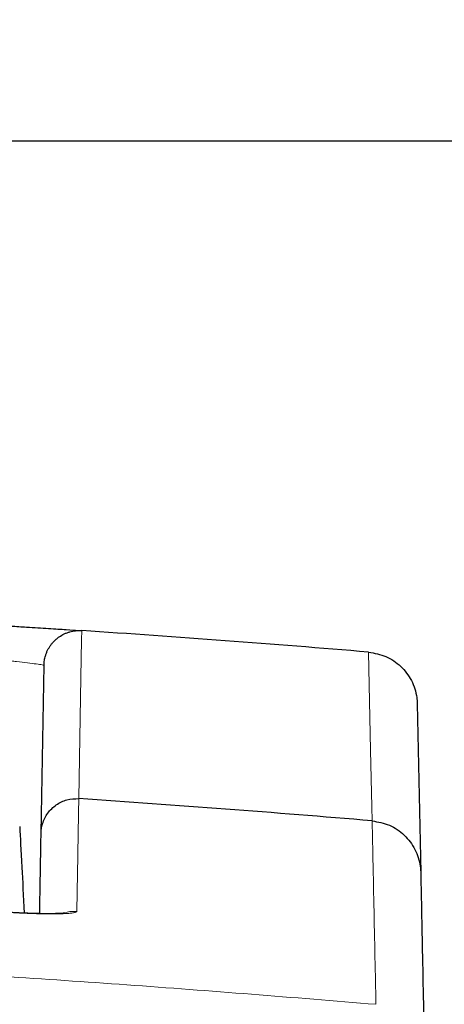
# Paper-space layout 'Blatt5' of a CAD drawing. Header units: millimetres. Extents: x 5 to 418, y 2 to 292.
# Tile 29 of 31: x 263 to 279, y 222 to 260. Entities that reach past the tile are written whole.
import ezdxf

# ---------------------------------------------------------------- set-up
doc = ezdxf.new("R2010")
doc.units = ezdxf.units.MM
doc.layers.add('SLD-0', color=7, linetype='Continuous')
doc.styles.add('SLDTEXTSTYLE0', font='TXT', dxfattribs={"width": 0.605})
doc.dimstyles.new('SLDDIMSTYLE6', dxfattribs={"dimtxt": 3.5, "dimasz": 3.302, "dimexe": 0, "dimexo": 0.0625, "dimgap": 0.875, "dimtad": 1, "dimlfac": 1.5, "dimrnd": 1e-09, "dimzin": 12, "dimdsep": 46, "dimtxsty": 'SLDTEXTSTYLE0', "dimsah": 1, "dimcen": 0.09, "dimadec": 0, "dimazin": 3, "dimtfac": 1, "dimtofl": 0, "dimtmove": 0, "dimatfit": 3, "dimfxl": 1, "dimfrac": 2, "dimtolj": 1, "dimtzin": 12, "dimarcsym": 0})

# ---------------------------------------------------------------- blocks, each defined once
blk = doc.blocks.new('_D_29')
at = {"layer": 'SLD-0'}
for p, q in [((149.356, 124.887), (149.356, 255.974)), ((298.023, 124.887), (298.023, 255.974)), ((149.356, 254.974), (298.023, 254.974))]:
    blk.add_line(p, q, dxfattribs=at)
for points in [[(149.356, 254.974), (152.658, 254.466), (152.658, 255.482)], [(298.023, 254.974), (294.721, 255.482), (294.721, 254.466)]]:
    blk.add_solid(points, dxfattribs=at)
at = {"layer": 'SLD-0', "insert": (219.679, 259.485), "char_height": 3.5, "attachment_point": 1, "style": 'SLDTEXTSTYLE0'}
blk.add_mtext('223', dxfattribs=at)

psp = doc.layouts.new('Blatt5')

# ---------------------------------------------------------------- linework, layer by layer
at = {"color": 7, "linetype": 'Continuous', "lineweight": 25}
for p, q in [((265.6282, 236.4973), (265.6276, 236.4974)), ((276.4486, 235.6861), (276.4468, 235.6862)), ((264.0961, 228.8524), (264.2067, 235.1902)), ((278.2816, 233.7338), (278.4113, 227.3705)), ((265.5176, 230.1573), (265.5181, 230.1573)), ((276.5804, 229.3193), (276.5786, 229.3194))]:
    psp.add_line(p, q, dxfattribs=at)
at = {"color": 7, "linetype": 'Continuous', "lineweight": 18, "flags": 128}
for points in [[(265.6276, 236.4974), (265.6214, 236.1433), (265.5969, 234.7273), (265.5176, 230.1573)], [(276.5786, 229.3194), (276.5676, 229.8527), (276.5234, 231.9857), (276.4468, 235.6862)], [(265.4442, 225.9048), (265.1748, 225.8956), (265.0266, 225.8669)]]:
    psp.add_lwpolyline(points, dxfattribs=at)
at = {"color": 7, "linetype": 'Continuous', "lineweight": 25}
for radius, start, end in [(633.3333, 85.221666, 86.2031505), (627, 85.1611909, 86.1748183)]:
    psp.add_arc((223.6894, -395.4459), radius, start, end, dxfattribs=at)
for points, knots in [([(262.9593, 236.6688), (263.156, 236.6565), (263.652, 236.6255), (264.4024, 236.5776), (265.0795, 236.5336), (265.5396, 236.5032), (265.5986, 236.4993), (265.6282, 236.4973)], [0, 0, 0, 0, 0.1413373, 0.3564805, 0.5712488, 0.7856671, 1, 1, 1, 1]), ([(264.2067, 235.1902), (264.2069, 235.1956), (264.2082, 235.2582), (264.2197, 235.3789), (264.2536, 235.5277), (264.2965, 235.6527), (264.3415, 235.755), (264.3956, 235.8544), (264.4577, 235.9486), (264.5271, 236.0365), (264.6033, 236.1181), (264.687, 236.1939), (264.8063, 236.2847), (264.9365, 236.3599), (265.0744, 236.4181), (265.1813, 236.4528), (265.2903, 236.4783), (265.4008, 236.4944), (265.5136, 236.502), (265.5895, 236.4989), (265.6276, 236.4974)], [0, 0, 0, 0, 0.0075752, 0.0871883, 0.168154, 0.2193323, 0.2708642, 0.3235116, 0.3765449, 0.4276188, 0.4790455, 0.5315853, 0.5845101, 0.6872022, 0.739325, 0.7922063, 0.8432334, 0.8946148, 0.9471142, 1, 1, 1, 1]), ([(276.4486, 235.6861), (276.6706, 235.6454), (277.1145, 235.564), (277.6816, 235.1715), (278.0931, 234.6294), (278.2536, 234.1224), (278.2795, 233.8199), (278.2814, 233.7404), (278.2816, 233.7338)], [0, 0, 0, 0, 0.2293197, 0.4586288, 0.6882226, 0.9183184, 0.9931614, 1, 1, 1, 1]), ([(264.0961, 228.8524), (264.0962, 228.8584), (264.0989, 228.9787), (264.1426, 229.2475), (264.3282, 229.6247), (264.6534, 229.9411), (265.0664, 230.1431), (265.3672, 230.1526), (265.5176, 230.1573)], [0, 0, 0, 0, 0.0084389, 0.1681831, 0.3764062, 0.5843493, 0.7921727, 1, 1, 1, 1]), ([(276.5804, 229.3193), (276.8025, 229.2784), (277.2465, 229.1967), (277.8135, 228.8039), (278.2243, 228.2619), (278.3835, 227.7571), (278.4093, 227.4561), (278.4111, 227.3779), (278.4113, 227.3705)], [0, 0, 0, 0, 0.2296756, 0.4593442, 0.6892008, 0.9193882, 0.9924048, 1, 1, 1, 1]), ([(263.2899, 229.1103), (263.3128, 228.6745), (263.3522, 227.9215), (263.429, 226.4564), (263.4614, 225.8393)], [0, 0, 0, 0, 0.57877118, 1, 1, 1, 1]), ([(264.0432, 225.8208), (264.0447, 225.9046), (264.0548, 226.4834), (264.0689, 227.2933), (264.0857, 228.256), (264.0926, 228.6536), (264.0961, 228.8524)], [0, 0, 0, 0, 0.053365, 0.3687852, 0.6843658, 1, 1, 1, 1]), ([(278.4113, 227.3705), (278.4173, 227.0781), (278.4292, 226.4932), (278.4605, 224.9591), (278.5002, 223.0102), (278.5349, 221.3067), (278.5523, 220.4548)], [0, 0, 0, 0, 0.25417755, 0.50843906, 0.75418158, 1, 1, 1, 1]), ([(264.9983, 225.8375), (264.999, 225.8376), (265.009, 225.8395), (264.9542, 225.8313), (264.7978, 225.8216), (264.4479, 225.8132), (263.9227, 225.8201), (263.3361, 225.8404), (262.9378, 225.8652), (262.7716, 225.8756)], [0, 0, 0, 0, 0.0064815, 0.0907397, 0.2228588, 0.407784, 0.6176753, 0.8405464, 1, 1, 1, 1])]:
    psp.add_open_spline(points, degree=3, knots=knots, dxfattribs=at)
at = {"color": 7, "linetype": 'Continuous', "lineweight": 18}
for points, knots in [([(264.2067, 235.1902), (264.1921, 235.1945), (264.1627, 235.2031), (263.9335, 235.2364), (263.5959, 235.2797), (263.25, 235.3206), (263.0318, 235.3443), (262.9628, 235.3518)], [0, 0, 0, 0, 0.2235148, 0.4473048, 0.6715458, 0.8961138, 1, 1, 1, 1]), ([(265.5181, 230.1573), (265.5177, 230.1344), (265.5158, 230.0203), (265.5097, 229.6707), (265.4972, 228.9532), (265.4759, 227.7275), (265.4556, 226.5591), (265.4442, 225.9048)], [0, 0, 0, 0, 0.0320694, 0.1603478, 0.4169318, 0.6735157, 1, 1, 1, 1]), ([(276.723, 222.3975), (276.7054, 223.2498), (276.6703, 224.9544), (276.6258, 227.1165), (276.5964, 228.5448), (276.5839, 229.1506), (276.5804, 229.3193), (276.5804, 229.3193)], [0, 0, 0, 0, 0.2460147, 0.4920295, 0.8236673, 0.9999999, 1, 1, 1, 1]), ([(265.4442, 225.9048), (265.4408, 225.8973), (265.4341, 225.8824), (265.3751, 225.8604), (265.2703, 225.8412), (265.141, 225.8287), (265.0405, 225.8221), (264.9379, 225.8167), (264.7831, 225.8114), (264.5977, 225.8089), (264.3972, 225.8088), (264.2062, 225.8106), (263.9778, 225.8153), (263.7967, 225.8206), (263.5861, 225.828), (263.3699, 225.837), (263.112, 225.8499), (262.9236, 225.8605), (262.8097, 225.8675), (262.7716, 225.8699)], [0, 0, 0, 0, 0.0710711, 0.1427036, 0.2420332, 0.3227492, 0.356712, 0.3830914, 0.4561472, 0.5369037, 0.5708842, 0.6435698, 0.7038266, 0.7581136, 0.7854239, 0.8647493, 0.918392, 0.9726867, 1, 1, 1, 1]), ([(170.6559, 222.3975), (175.0618, 222.7489), (183.8756, 223.4518), (197.1282, 224.1472), (210.4015, 224.579), (224.4111, 224.7283), (237.128, 224.5696), (248.5449, 224.1983), (257.9434, 223.747), (267.3384, 223.1629), (273.5946, 222.6526), (276.723, 222.3975)], [0, 0, 0, 0, 0.124856, 0.2497693, 0.3748552, 0.4999988, 0.6455286, 0.7340953, 0.8226824, 0.9113309, 1, 1, 1, 1]), ([(276.5527, 220.4489), (272.161, 220.7992), (263.3755, 221.4999), (250.1654, 222.193), (236.9348, 222.6236), (223.6996, 222.7642), (210.4705, 222.6239), (197.25, 222.1946), (184.0297, 221.5018), (175.228, 220.7999), (170.8262, 220.4489)], [0, 0, 0, 0, 0.1248563, 0.2497699, 0.3748561, 0.5, 0.6248563, 0.7497699, 0.8748561, 1, 1, 1, 1])]:
    psp.add_open_spline(points, degree=3, knots=knots, dxfattribs=at)

# ---------------------------------------------------------------- dimensions: what is measured, and where the dimension line sits
at = {"layer": 'SLD-0'}
dim = psp.add_linear_dim(base=(298.0228, 254.9736), p1=(149.3561, 124.8874), p2=(298.0228, 124.8874), dimstyle='SLDDIMSTYLE6', dxfattribs=at)
dim.commit()
dim.dimension.update_dxf_attribs({"geometry": '_D_29', "text_midpoint": (223.6894, 254.9736), "dimtype": 160})

doc.saveas('drawing.dxf')
